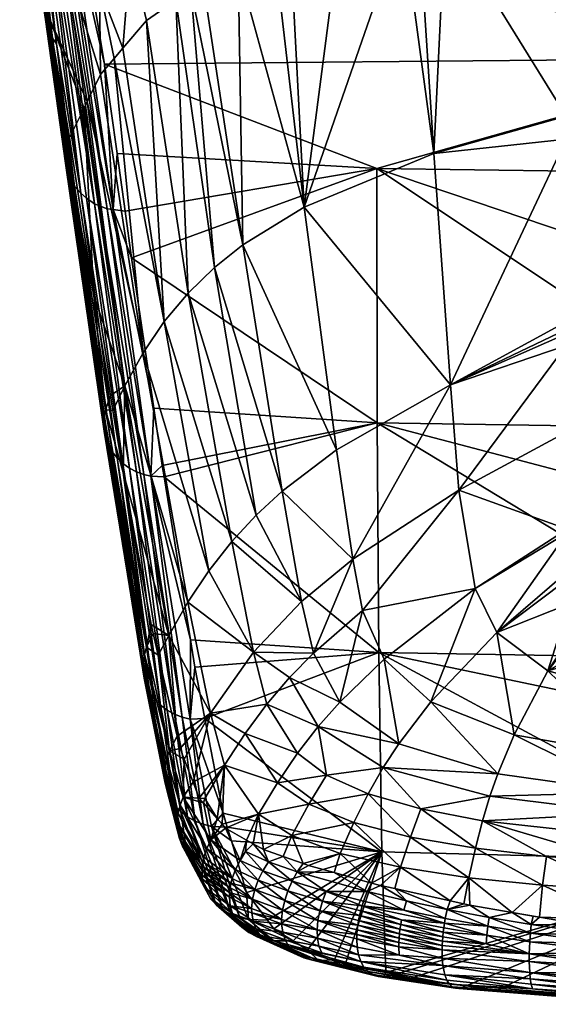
# Model space of a CAD drawing. Extents: x -0.096 to 0.095, y -0.173 to 0.
# Tile 1 of 202: x -0.018 to -0.005, y -0.173 to -0.15. Entities that reach past the tile are written whole.
import ezdxf

# ---------------------------------------------------------------- set-up
doc = ezdxf.new("R2010")
doc.units = 0
doc.layers.add('mesh', color=7, linetype='CONTINUOUS')

msp = doc.modelspace()

# ---------------------------------------------------------------- meshes
at = {"layer": 'mesh'}
mesh = msp.add_polyface(dxfattribs=at)
corners = [(-0.014632, -0.160514, -0.011901), (-0.014367, -0.160265, -0.011239), (-0.014324, -0.16053, -0.011872), (-0.014566, -0.158911, -0.008348), (-0.014802, -0.160473, -0.01193), (-0.015662, -0.15423, 0.001334), (-0.009312, -0.159258, -0.008226), (-0.015085, -0.155381, -0.000804), (-0.00932, -0.153284, 0.004144), (-0.015235, -0.154285, 0.001394), (-0.000143, -0.150686, 0.009489), (-0.015726, -0.150828, 0.008026), (-0.016343, -0.14712, 0.01455), (-0.015428, -0.152927, 0.003999), (-0.015243, -0.158386, -0.013689), (-0.015527, -0.158968, -0.013603), (-0.015284, -0.160427, -0.016961), (-0.011355, -0.148038, -0.001304), (-0.011032, -0.154189, -0.012948), (-0.010201, -0.147808, -0.001392), (-0.011731, -0.148191, -0.001245), (-0.012586, -0.148538, -0.001112), (-0.013411, -0.148873, -0.000984), (-0.012469, -0.155078, -0.013385), (-0.01376, -0.15621, -0.013681), (-0.014737, -0.149802, -0.000627), (-0.014321, -0.15688, -0.01375), (-0.014047, -0.149318, -0.000813), (-0.013139, -0.15561, -0.013556), (-0.013698, -0.149074, -0.000906), (-0.015497, -0.150696, -0.000284), (-0.014815, -0.157611, -0.013755), (-0.015291, -0.150453, -0.000377), (-0.012159, -0.161429, -0.027055), (-0.012734, -0.162049, -0.027436), (-0.01327, -0.162735, -0.027748), (-0.008713, -0.14751, -0.001506), (-0.013762, -0.163476, -0.027976), (-0.01155, -0.160869, -0.026621), (-0.010269, -0.159897, -0.025652), (-0.015115, -0.148212, 0.002604), (-0.014259, -0.147555, 0.002253), (-0.011031, -0.146353, 0.001366), (-0.012202, -0.14664, 0.001628), (-0.013282, -0.147037, 0.001926), (-0.014844, -0.145832, 0.005551), (-0.01552, -0.154248, 0.001354)]
mesh.append_faces([[corners[k] for k in face] for face in [(0, 1, 2, 2), (0, 3, 1, 1), (0, 4, 5, 5), (1, 3, 6, 6), (7, 6, 3, 3), (7, 8, 6, 6), (9, 8, 7, 7), (10, 11, 12, 12), (8, 13, 11, 11), (9, 13, 8, 8), (2, 1, 6, 6), (14, 15, 16, 16), (17, 18, 19, 19), (17, 20, 18, 18), (21, 22, 23, 23), (24, 25, 26, 26), (24, 27, 25, 25), (28, 27, 24, 24), (28, 29, 27, 27), (26, 30, 31, 31), (26, 32, 30, 30), (25, 32, 26, 26), (24, 33, 28, 28), (24, 34, 33, 33), (26, 34, 24, 24), (31, 35, 26, 26), (18, 36, 19, 19), (37, 31, 14, 14), (37, 35, 31, 31), (38, 28, 33, 33), (23, 28, 38, 38), (23, 29, 28, 28), (22, 29, 23, 23), (39, 23, 38, 38), (18, 23, 39, 39), (18, 21, 23, 23), (20, 21, 18, 18), (25, 40, 32, 32), (27, 40, 25, 25), (27, 41, 40, 40), (29, 41, 27, 27), (42, 17, 19, 19), (43, 20, 17, 17), (44, 21, 20, 20), (22, 21, 44, 44), (45, 40, 41, 41), (41, 22, 44, 44), (29, 22, 41, 41), (46, 3, 0, 0), (46, 7, 3, 3), (9, 7, 46, 46), (0, 5, 46, 46)]])
mesh = msp.add_polyface(dxfattribs=at)
corners = [(-0.017348, -0.146753, 0.014238), (-0.016849, -0.150353, 0.007594), (-0.016944, -0.15022, 0.007514), (-0.016557, -0.147154, 0.014548), (-0.016343, -0.14712, 0.01455), (-0.015726, -0.150828, 0.008026), (-0.016637, -0.152973, 0.000633), (-0.017122, -0.149635, 0.007184), (-0.01711, -0.149781, 0.007264), (-0.017087, -0.149358, 0.007038), (-0.017119, -0.149228, 0.006965), (-0.017135, -0.149132, 0.007154), (-0.017036, -0.149705, 0.006026), (-0.017114, -0.149494, 0.007109), (-0.016688, -0.147127, 0.01452), (-0.015662, -0.15423, 0.001334), (-0.016826, -0.147083, 0.014481), (-0.015956, -0.154112, 0.001254), (-0.016967, -0.147022, 0.014431), (-0.017104, -0.146945, 0.014373), (-0.01745, -0.146641, 0.014164), (-0.01702, -0.150077, 0.007431), (-0.016487, -0.153592, 0.000955), (-0.017538, -0.146522, 0.014086), (-0.017337, -0.148172, 0.010677), (-0.017075, -0.14993, 0.007347), (-0.01738, -0.148033, 0.010595), (-0.017402, -0.147896, 0.010516), (-0.017404, -0.147764, 0.010443), (-0.017389, -0.147637, 0.010373), (-0.017232, -0.146854, 0.014308), (-0.017664, -0.146273, 0.01393), (-0.017699, -0.14615, 0.013856), (-0.017716, -0.146033, 0.013787), (-0.016127, -0.151704, 0.000103), (-0.01672, -0.148142, 0.006814), (-0.015818, -0.151074, -0.000139), (-0.015838, -0.149026, 0.00298), (-0.015497, -0.150696, -0.000284), (-0.015291, -0.150453, -0.000377), (-0.015115, -0.148212, 0.002604), (-0.015575, -0.146439, 0.005979), (-0.016199, -0.147201, 0.006397), (-0.017074, -0.146127, 0.010215), (-0.016621, -0.152824, 0.000559), (-0.016542, -0.152552, 0.000428), (-0.01552, -0.154248, 0.001354), (-0.016282, -0.153863, 0.001106), (-0.016431, -0.153698, 0.001012), (-0.016571, -0.153429, 0.000867), (-0.016638, -0.153158, 0.000726), (-0.017441, -0.14737, 0.010617)]
mesh.append_faces([[corners[k] for k in face] for face in [(0, 1, 2, 2), (3, 4, 5, 5), (6, 7, 8, 8), (9, 10, 11, 11), (9, 12, 10, 10), (13, 12, 9, 9), (14, 15, 16, 16), (17, 18, 16, 16), (19, 18, 17, 17), (2, 20, 0, 0), (2, 21, 20, 20), (22, 21, 2, 2), (21, 23, 20, 20), (21, 24, 23, 23), (25, 24, 21, 21), (25, 26, 24, 24), (8, 26, 25, 25), (8, 27, 26, 26), (7, 27, 8, 8), (7, 28, 27, 27), (13, 28, 7, 7), (13, 29, 28, 28), (9, 29, 13, 13), (0, 30, 1, 1), (26, 31, 24, 24), (27, 32, 26, 26), (28, 33, 27, 27), (10, 12, 11, 11), (34, 35, 12, 12), (36, 35, 34, 34), (36, 37, 35, 35), (38, 37, 36, 36), (39, 37, 38, 38), (39, 40, 37, 37), (41, 37, 40, 40), (42, 37, 41, 41), (42, 35, 37, 37), (35, 11, 12, 12), (35, 43, 11, 11), (42, 43, 35, 35), (44, 45, 12, 12), (46, 14, 3, 3), (47, 30, 19, 19), (1, 48, 2, 2), (49, 25, 21, 21), (50, 8, 25, 25), (13, 44, 12, 12), (7, 44, 13, 13), (46, 15, 14, 14), (9, 51, 29, 29), (11, 51, 9, 9), (1, 30, 47, 47)]])
mesh = msp.add_polyface(dxfattribs=at)
corners = [(-0.000143, -0.150686, 0.009489), (-0.000143, -0.15341, 0.004187), (-0.00932, -0.153284, 0.004144), (-0.016343, -0.14712, 0.01455), (-0.000143, -0.146815, 0.016248), (-0.015726, -0.150828, 0.008026), (-0.009312, -0.159258, -0.008226), (-0.000143, -0.159403, -0.008185), (-0.000143, -0.161676, -0.013142), (-0.000143, -0.156382, -0.001596), (-0.004872, -0.152049, -0.010567), (-0.004871, -0.147283, -0.001593), (-0.005194, -0.147302, -0.001586), (-0.007982, -0.152926, -0.011836), (-0.008333, -0.147488, -0.001515), (-0.008713, -0.14751, -0.001506), (-0.007714, -0.147451, -0.001529), (-0.004872, -0.15259, -0.011587), (-0.00759, -0.158369, -0.023495), (-0.004872, -0.157063, -0.020959), (-0.004872, -0.156884, -0.020585), (-0.004872, -0.157168, -0.021194), (-0.011032, -0.154189, -0.012948), (-0.010269, -0.159897, -0.025652), (0.004584, -0.147356, -0.001724), (-0.000143, -0.147283, -0.001593), (0.004584, -0.152014, -0.010583), (0.004584, -0.155228, -0.016992), (0.004584, -0.156843, -0.020603), (0.004584, -0.157116, -0.021215), (-0.011031, -0.146353, 0.001366), (-0.010201, -0.147808, -0.001392), (-0.004018, -0.148598, -0.081368), (-0.004019, -0.148613, -0.080896), (-0.001003, -0.148641, -0.080896), (-0.009812, -0.146976, -0.082586), (-0.003961, -0.147927, -0.082586), (-0.003927, -0.147537, -0.08285), (-0.009887, -0.147286, -0.082237), (-0.003988, -0.148245, -0.082237), (-0.009941, -0.147509, -0.081824), (-0.004007, -0.148473, -0.081824), (-0.00997, -0.14763, -0.081368), (-0.008881, -0.147822, -0.080896), (-0.009974, -0.147645, -0.080896), (0.002013, -0.148655, -0.081368), (0.002004, -0.14853, -0.081824), (0.001989, -0.148302, -0.082237), (0.001968, -0.147984, -0.082586), (0.001942, -0.147592, -0.08285), (0.001913, -0.14715, -0.083014), (-0.003889, -0.147095, -0.083014), (-0.008587, -0.146436, -0.064896), (-0.004017, -0.147208, -0.064896), (-0.000989, -0.147236, -0.064896), (0.002038, -0.147265, -0.064896), (-0.004872, -0.157444, -0.021808), (-0.007393, -0.160845, -0.029406), (-0.004862, -0.159471, -0.026623), (0.004583, -0.159524, -0.026598)]
mesh.append_faces([[corners[k] for k in face] for face in [(0, 1, 2, 2), (0, 3, 4, 4), (2, 5, 0, 0), (6, 7, 8, 8), (2, 7, 6, 6), (2, 9, 7, 7), (1, 9, 2, 2), (10, 11, 12, 12), (13, 14, 15, 15), (13, 16, 14, 14), (10, 13, 17, 17), (10, 16, 13, 13), (12, 16, 10, 10), (18, 19, 20, 20), (18, 21, 19, 19), (22, 13, 15, 15), (18, 13, 22, 22), (18, 17, 13, 13), (20, 17, 18, 18), (22, 23, 18, 18), (24, 11, 10, 10), (24, 25, 11, 11), (17, 26, 10, 10), (20, 27, 17, 17), (19, 28, 20, 20), (21, 29, 19, 19), (30, 31, 15, 15), (32, 33, 34, 34), (35, 36, 37, 37), (38, 36, 35, 35), (38, 39, 36, 36), (40, 39, 38, 38), (40, 41, 39, 39), (42, 41, 40, 40), (42, 32, 41, 41), (42, 33, 32, 32), (42, 43, 33, 33), (44, 43, 42, 42), (45, 32, 34, 34), (46, 41, 32, 32), (47, 39, 41, 41), (48, 36, 39, 39), (49, 37, 36, 36), (50, 51, 37, 37), (52, 43, 44, 44), (53, 33, 43, 43), (54, 33, 53, 53), (54, 34, 33, 33), (55, 34, 54, 54), (56, 57, 58, 58), (56, 18, 57, 57), (56, 21, 18, 18), (59, 56, 58, 58)]])
mesh = msp.add_polyface(dxfattribs=at)
corners = [(-0.0157, -0.158952, -0.012663), (-0.015586, -0.15862, -0.012802), (-0.015977, -0.156273, -0.007401), (-0.015527, -0.158968, -0.013603), (-0.015284, -0.160427, -0.016961), (-0.015734, -0.159113, -0.012594), (-0.014734, -0.164532, -0.026533), (-0.015628, -0.159788, -0.012289), (-0.016487, -0.153592, 0.000955), (-0.015541, -0.159943, -0.012215), (-0.01573, -0.159453, -0.012444), (-0.016607, -0.153285, 0.000792), (-0.015692, -0.159624, -0.012366), (-0.014973, -0.160409, -0.01197), (-0.015139, -0.160321, -0.012021), (-0.015956, -0.154112, 0.001254), (-0.014815, -0.157611, -0.013755), (-0.015818, -0.151074, -0.000139), (-0.016127, -0.151704, 0.000103), (-0.015497, -0.150696, -0.000284), (-0.016205, -0.151864, 0.000164), (-0.016542, -0.152552, 0.000428), (-0.015243, -0.158386, -0.013689), (-0.017036, -0.149705, 0.006026), (-0.016621, -0.152824, 0.000559), (-0.016637, -0.152973, 0.000633), (-0.016571, -0.153429, 0.000867), (-0.016431, -0.153698, 0.001012), (-0.016282, -0.153863, 0.001106), (-0.015429, -0.160084, -0.012145), (-0.015293, -0.160211, -0.01208), (-0.016149, -0.153979, 0.001174), (-0.016638, -0.153158, 0.000726), (-0.015745, -0.159281, -0.012521), (-0.015841, -0.154158, 0.001286), (-0.014802, -0.160473, -0.01193), (-0.015662, -0.15423, 0.001334), (-0.01552, -0.154248, 0.001354), (-0.015428, -0.152927, 0.003999), (-0.015235, -0.154285, 0.001394), (-0.015726, -0.150828, 0.008026), (-0.016557, -0.147154, 0.014548), (-0.016826, -0.147083, 0.014481), (-0.017104, -0.146945, 0.014373), (-0.016944, -0.15022, 0.007514), (-0.016849, -0.150353, 0.007594), (-0.017075, -0.14993, 0.007347), (-0.01711, -0.149781, 0.007264), (-0.017122, -0.149635, 0.007184), (-0.01702, -0.150077, 0.007431)]
mesh.append_faces([[corners[k] for k in face] for face in [(0, 1, 2, 2), (3, 1, 0, 0), (0, 4, 3, 3), (5, 6, 0, 0), (7, 8, 9, 9), (10, 11, 12, 12), (13, 14, 15, 15), (16, 17, 18, 18), (16, 19, 17, 17), (2, 20, 21, 21), (2, 22, 20, 20), (1, 22, 2, 2), (1, 3, 22, 22), (22, 18, 20, 20), (22, 16, 18, 18), (23, 21, 20, 20), (18, 23, 20, 20), (2, 21, 24, 24), (24, 5, 0, 0), (25, 5, 24, 24), (11, 26, 12, 12), (8, 27, 9, 9), (27, 28, 29, 29), (30, 28, 31, 31), (0, 2, 24, 24), (29, 28, 30, 30), (9, 27, 29, 29), (26, 8, 7, 7), (32, 11, 10, 10), (12, 26, 7, 7), (33, 32, 10, 10), (5, 32, 33, 33), (25, 32, 5, 5), (13, 15, 34, 34), (35, 34, 36, 36), (35, 13, 34, 34), (14, 31, 15, 15), (14, 30, 31, 31), (37, 38, 39, 39), (37, 40, 38, 38), (41, 40, 37, 37), (42, 36, 34, 34), (43, 15, 31, 31), (28, 43, 31, 31), (44, 27, 8, 8), (45, 28, 27, 27), (11, 46, 26, 26), (32, 46, 11, 11), (25, 47, 32, 32), (24, 48, 25, 25), (15, 42, 34, 34), (8, 26, 49, 49)]])
mesh = msp.add_polyface(dxfattribs=at)
corners = [(-0.014199, -0.16697, -0.033619), (-0.014734, -0.164532, -0.026533), (-0.014787, -0.164706, -0.026471), (-0.013713, -0.166226, -0.025823), (-0.013599, -0.165004, -0.022534), (-0.013367, -0.166205, -0.025807), (-0.013704, -0.164358, -0.020994), (-0.014459, -0.164718, -0.028142), (-0.014013, -0.166623, -0.033718), (-0.014626, -0.164002, -0.026045), (-0.015284, -0.160427, -0.016961), (-0.014578, -0.164207, -0.026644), (-0.015429, -0.160084, -0.012145), (-0.015293, -0.160211, -0.01208), (-0.014547, -0.165758, -0.026058), (-0.014656, -0.165604, -0.026124), (-0.015541, -0.159943, -0.012215), (-0.0157, -0.158952, -0.012663), (-0.015734, -0.159113, -0.012594), (-0.015745, -0.159281, -0.012521), (-0.014815, -0.164887, -0.026405), (-0.014738, -0.165437, -0.026192), (-0.015628, -0.159788, -0.012289), (-0.014817, -0.165073, -0.026335), (-0.014791, -0.165258, -0.026263), (-0.014317, -0.167536, -0.033442), (-0.015692, -0.159624, -0.012366), (-0.01573, -0.159453, -0.012444), (-0.014264, -0.167151, -0.033564), (-0.014304, -0.167342, -0.033505), (-0.014251, -0.166014, -0.025941), (-0.015139, -0.160321, -0.012021), (-0.014973, -0.160409, -0.01197), (-0.01441, -0.165896, -0.025997), (-0.013895, -0.166181, -0.025853), (-0.014802, -0.160473, -0.01193), (-0.014632, -0.160514, -0.011901), (-0.014077, -0.16611, -0.025892), (-0.014324, -0.16053, -0.011872), (-0.014068, -0.168253, -0.033187), (-0.009276, -0.164656, -0.020906), (-0.014209, -0.164256, -0.028107), (-0.013234, -0.166086, -0.035154), (-0.014321, -0.15688, -0.01375), (-0.01327, -0.162735, -0.027748), (-0.012734, -0.162049, -0.027436), (-0.015243, -0.158386, -0.013689), (-0.013762, -0.163476, -0.027976), (-0.012221, -0.164653, -0.034376)]
mesh.append_faces([[corners[k] for k in face] for face in [(0, 1, 2, 2), (3, 4, 5, 5), (6, 4, 3, 3), (0, 7, 1, 1), (0, 8, 7, 7), (1, 9, 10, 10), (1, 11, 9, 9), (7, 11, 1, 1), (12, 13, 14, 14), (15, 12, 14, 14), (16, 12, 15, 15), (17, 1, 10, 10), (18, 2, 1, 1), (19, 2, 18, 18), (19, 20, 2, 2), (21, 16, 15, 15), (22, 16, 21, 21), (23, 24, 25, 25), (23, 26, 24, 24), (27, 26, 23, 23), (24, 22, 21, 21), (26, 22, 24, 24), (28, 2, 20, 20), (28, 0, 2, 2), (20, 23, 29, 29), (20, 27, 23, 23), (19, 27, 20, 20), (30, 31, 32, 32), (30, 33, 31, 31), (34, 35, 36, 36), (34, 37, 35, 35), (37, 32, 35, 35), (37, 30, 32, 32), (36, 3, 34, 34), (36, 6, 3, 3), (38, 6, 36, 36), (33, 13, 31, 31), (33, 14, 13, 13), (39, 14, 33, 33), (40, 6, 38, 38), (41, 9, 11, 11), (41, 10, 9, 9), (41, 8, 42, 42), (41, 7, 8, 8), (11, 7, 41, 41), (43, 44, 45, 45), (41, 46, 10, 10), (41, 47, 46, 46), (42, 47, 41, 41), (42, 48, 47, 47), (48, 44, 47, 47), (48, 45, 44, 44)]])
mesh = msp.add_polyface(dxfattribs=at)
corners = [(-0.009276, -0.164656, -0.020906), (-0.013599, -0.165004, -0.022534), (-0.013704, -0.164358, -0.020994), (-0.013367, -0.166205, -0.025807), (-0.009207, -0.169341, -0.033905), (-0.012934, -0.168437, -0.031891), (-0.014324, -0.16053, -0.011872), (-0.009312, -0.159258, -0.008226), (-0.009153, -0.164816, -0.038501), (-0.010196, -0.165828, -0.039977), (-0.008807, -0.166803, -0.042852), (-0.006483, -0.167511, -0.044916), (-0.0061, -0.166589, -0.043544), (-0.008053, -0.165816, -0.041353), (-0.009864, -0.168651, -0.044749), (-0.008533, -0.168994, -0.045813), (-0.009525, -0.167976, -0.044188), (-0.009172, -0.167362, -0.043549), (-0.008286, -0.168334, -0.045277), (-0.010923, -0.168225, -0.04342), (-0.010506, -0.16754, -0.042854), (-0.010701, -0.1664, -0.040662), (-0.011659, -0.167717, -0.041841), (-0.012905, -0.167306, -0.038742), (-0.012107, -0.168459, -0.042297), (-0.01242, -0.166563, -0.038341), (-0.01119, -0.167027, -0.04129), (-0.011908, -0.165873, -0.037848), (-0.013234, -0.166086, -0.035154), (-0.011372, -0.165245, -0.037279), (-0.010815, -0.164674, -0.036653), (-0.009661, -0.163667, -0.035298), (-0.009887, -0.16246, -0.032076), (-0.012221, -0.164653, -0.034376), (-0.01109, -0.163458, -0.033306), (-0.012734, -0.162049, -0.027436), (-0.012159, -0.161429, -0.027055), (-0.01155, -0.160869, -0.026621), (-0.006666, -0.168037, -0.045549), (-0.007011, -0.163149, -0.035343), (-0.007393, -0.160845, -0.029406), (-0.00759, -0.158369, -0.023495), (-0.010269, -0.159897, -0.025652)]
mesh.append_faces([[corners[k] for k in face] for face in [(0, 1, 2, 2), (0, 3, 1, 1), (4, 3, 0, 0), (4, 5, 3, 3), (6, 7, 0, 0), (8, 9, 10, 10), (11, 12, 13, 13), (14, 15, 16, 16), (17, 16, 18, 18), (16, 19, 14, 14), (16, 20, 19, 19), (17, 20, 16, 16), (17, 21, 20, 20), (10, 21, 17, 17), (22, 23, 24, 24), (22, 25, 23, 23), (26, 25, 22, 22), (25, 27, 28, 28), (26, 27, 25, 25), (9, 21, 10, 10), (9, 29, 21, 21), (30, 29, 9, 9), (31, 9, 8, 8), (31, 30, 9, 9), (32, 30, 31, 31), (27, 33, 28, 28), (34, 35, 33, 33), (34, 36, 35, 35), (37, 36, 34, 34), (38, 17, 18, 18), (11, 17, 38, 38), (11, 10, 17, 17), (13, 10, 11, 11), (13, 8, 10, 10), (39, 8, 13, 13), (39, 31, 8, 8), (40, 31, 39, 39), (40, 32, 31, 31), (41, 32, 40, 40), (41, 42, 32, 32), (19, 22, 24, 24), (20, 22, 19, 19), (20, 26, 22, 22), (21, 26, 20, 20), (21, 27, 26, 26), (29, 27, 21, 21), (29, 33, 27, 27), (30, 33, 29, 29), (30, 34, 33, 33), (32, 34, 30, 30), (32, 37, 34, 34), (42, 37, 32, 32)]])
mesh = msp.add_polyface(dxfattribs=at)
corners = [(-0.009276, -0.164656, -0.020906), (-0.000143, -0.164813, -0.02087), (-0.000143, -0.166569, -0.025196), (-0.009312, -0.159258, -0.008226), (-0.000143, -0.161676, -0.013142), (-0.0061, -0.166589, -0.043544), (-0.005307, -0.165086, -0.040597), (-0.006503, -0.16419, -0.038149), (-0.004929, -0.162835, -0.034818), (-0.00485, -0.161846, -0.032264), (-0.000143, -0.16788, -0.046296), (-0.00324, -0.16709, -0.044953), (-0.003372, -0.167944, -0.046153), (-0.00226, -0.164698, -0.039841), (-0.00266, -0.164608, -0.039591), (-0.002962, -0.16572, -0.042349), (-0.000143, -0.166444, -0.043999), (-0.000143, -0.165973, -0.042898), (-0.001184, -0.164826, -0.040201), (-0.003828, -0.16426, -0.038629), (-0.003213, -0.164483, -0.039245), (-0.004405, -0.163931, -0.037733), (-0.004943, -0.16301, -0.035269), (-0.004805, -0.163511, -0.036599), (-0.004482, -0.16385, -0.037514), (-0.004851, -0.161759, -0.032056), (-0.007393, -0.160845, -0.029406), (-0.007011, -0.163149, -0.035343), (-0.004862, -0.159471, -0.026623), (-0.008053, -0.165816, -0.041353), (-0.003435, -0.168435, -0.046701), (-0.006666, -0.168037, -0.045549), (-0.006842, -0.168617, -0.046124), (-0.006483, -0.167511, -0.044916), (-0.008286, -0.168334, -0.045277), (0.003493, -0.163214, -0.035808), (0.004613, -0.161739, -0.032061), (0.004583, -0.159632, -0.02684), (-0.000143, -0.16958, -0.03385), (-0.009207, -0.169341, -0.033905), (-0.000143, -0.168098, -0.046521), (-0.000143, -0.168587, -0.047028), (-0.000143, -0.1673, -0.045368), (-0.000143, -0.164865, -0.04031)]
mesh.append_faces([[corners[k] for k in face] for face in [(0, 1, 2, 2), (0, 3, 1, 1), (3, 4, 1, 1), (5, 6, 7, 7), (7, 8, 9, 9), (10, 11, 12, 12), (13, 14, 15, 15), (15, 16, 17, 17), (11, 16, 15, 15), (18, 13, 15, 15), (19, 6, 20, 20), (19, 21, 6, 6), (7, 22, 8, 8), (7, 23, 22, 22), (6, 23, 7, 7), (6, 24, 23, 23), (21, 24, 6, 6), (25, 26, 27, 27), (25, 28, 26, 26), (27, 9, 25, 25), (27, 7, 9, 9), (29, 7, 27, 27), (29, 5, 7, 7), (30, 31, 32, 32), (12, 31, 30, 30), (12, 33, 31, 31), (12, 5, 33, 33), (11, 5, 12, 12), (11, 6, 5, 5), (15, 6, 11, 11), (15, 20, 6, 6), (14, 20, 15, 15), (31, 34, 32, 32), (35, 13, 18, 18), (35, 14, 13, 13), (36, 20, 14, 14), (36, 19, 20, 20), (36, 21, 19, 19), (36, 23, 24, 24), (36, 22, 23, 23), (36, 9, 8, 8), (36, 25, 9, 9), (37, 28, 25, 25), (38, 0, 2, 2), (38, 39, 0, 0), (30, 40, 12, 12), (30, 41, 40, 40), (10, 12, 40, 40), (42, 11, 10, 10), (11, 42, 16, 16), (43, 15, 17, 17), (18, 15, 43, 43)]])
mesh = msp.add_polyface(dxfattribs=at)
corners = [(-0.014815, -0.164887, -0.026405), (-0.014304, -0.167342, -0.033505), (-0.014264, -0.167151, -0.033564), (-0.013713, -0.166226, -0.025823), (-0.013367, -0.166205, -0.025807), (-0.012934, -0.168437, -0.031891), (-0.013872, -0.168058, -0.037224), (-0.013498, -0.168079, -0.038611), (-0.013642, -0.167703, -0.037306), (-0.013398, -0.168193, -0.039058), (-0.013225, -0.169062, -0.041), (-0.013078, -0.168559, -0.0405), (-0.013848, -0.167168, -0.03545), (-0.014199, -0.16697, -0.033619), (-0.013945, -0.166913, -0.034567), (-0.014013, -0.166623, -0.033718), (-0.014656, -0.165604, -0.026124), (-0.014547, -0.165758, -0.026058), (-0.014176, -0.168092, -0.033248), (-0.014253, -0.167917, -0.033312), (-0.014738, -0.165437, -0.026192), (-0.014317, -0.167536, -0.033442), (-0.014791, -0.165258, -0.026263), (-0.0143, -0.16773, -0.033377), (-0.013996, -0.168441, -0.037122), (-0.014016, -0.168641, -0.037064), (-0.013947, -0.168245, -0.037176), (-0.01332, -0.169262, -0.040969), (-0.014817, -0.165073, -0.026335), (-0.013209, -0.168744, -0.032957), (-0.013401, -0.168696, -0.032988), (-0.013931, -0.168397, -0.033129), (-0.01441, -0.165896, -0.025997), (-0.014251, -0.166014, -0.025941), (-0.014068, -0.168253, -0.033187), (-0.01359, -0.168622, -0.033028), (-0.014077, -0.16611, -0.025892), (-0.013895, -0.166181, -0.025853), (-0.013769, -0.168522, -0.033075), (-0.013785, -0.169377, -0.036819), (-0.013234, -0.166086, -0.035154), (-0.013362, -0.168086, -0.039033), (-0.012905, -0.167306, -0.038742), (-0.01296, -0.168695, -0.041035), (-0.012107, -0.168459, -0.042297), (-0.01242, -0.166563, -0.038341), (-0.013964, -0.169032, -0.036941), (-0.014006, -0.16884, -0.037003)]
mesh.append_faces([[corners[k] for k in face] for face in [(0, 1, 2, 2), (3, 4, 5, 5), (6, 7, 8, 8), (6, 9, 7, 7), (10, 9, 6, 6), (10, 11, 9, 9), (12, 6, 8, 8), (12, 13, 6, 6), (14, 13, 12, 12), (14, 15, 13, 13), (16, 17, 18, 18), (19, 16, 18, 18), (20, 16, 19, 19), (21, 22, 23, 23), (24, 1, 25, 25), (23, 20, 19, 19), (22, 20, 23, 23), (24, 2, 1, 1), (24, 26, 2, 2), (26, 13, 2, 2), (26, 6, 13, 13), (27, 6, 26, 26), (1, 21, 25, 25), (1, 28, 21, 21), (29, 3, 5, 5), (29, 30, 3, 3), (31, 32, 33, 33), (31, 34, 32, 32), (35, 36, 37, 37), (35, 38, 36, 36), (38, 33, 36, 36), (38, 31, 33, 33), (37, 30, 35, 35), (37, 3, 30, 30), (34, 18, 17, 17), (39, 18, 34, 34), (40, 12, 8, 8), (40, 14, 12, 12), (40, 15, 14, 14), (7, 9, 41, 41), (42, 7, 41, 41), (11, 41, 9, 9), (11, 42, 41, 41), (43, 42, 11, 11), (44, 42, 43, 43), (42, 8, 7, 7), (42, 40, 8, 8), (45, 40, 42, 42), (46, 47, 23, 23), (21, 23, 47, 47), (23, 19, 46, 46), (25, 21, 47, 47)]])
mesh = msp.add_polyface(dxfattribs=at)
corners = [(-0.013209, -0.168744, -0.032957), (-0.012839, -0.16876, -0.032922), (-0.012742, -0.169087, -0.033965), (-0.012934, -0.168437, -0.031891), (-0.012877, -0.168789, -0.041407), (-0.01296, -0.168695, -0.041035), (-0.013225, -0.169062, -0.041), (-0.012538, -0.169543, -0.042954), (-0.012228, -0.169153, -0.042922), (-0.011873, -0.169575, -0.043908), (-0.01199, -0.169287, -0.043478), (-0.012408, -0.169338, -0.042951), (-0.012385, -0.169065, -0.042555), (-0.013078, -0.168559, -0.0405), (-0.014253, -0.167917, -0.033312), (-0.014176, -0.168092, -0.033248), (-0.013891, -0.169212, -0.03688), (-0.01341, -0.169575, -0.040905), (-0.014016, -0.168641, -0.037064), (-0.013425, -0.16968, -0.040879), (-0.013996, -0.168441, -0.037122), (-0.013388, -0.16947, -0.040928), (-0.012724, -0.169973, -0.04292), (-0.012752, -0.170082, -0.042903), (-0.012002, -0.169788, -0.043932), (-0.013947, -0.168245, -0.037176), (-0.01332, -0.169262, -0.040969), (-0.012644, -0.169755, -0.042944), (-0.013872, -0.168058, -0.037224), (-0.01211, -0.170008, -0.043939), (-0.012383, -0.1703, -0.037839), (-0.012545, -0.170891, -0.040314), (-0.013401, -0.168696, -0.032988), (-0.012747, -0.170819, -0.040387), (-0.013785, -0.169377, -0.036819), (-0.014068, -0.168253, -0.033187), (-0.013931, -0.168397, -0.033129), (-0.012935, -0.170717, -0.040463), (-0.013769, -0.168522, -0.033075), (-0.01359, -0.168622, -0.033028), (-0.013101, -0.17059, -0.040542), (-0.009207, -0.169341, -0.033905), (-0.012107, -0.168459, -0.042297), (-0.013964, -0.169032, -0.036941), (-0.013373, -0.17018, -0.040726), (-0.01343, -0.169887, -0.040823), (-0.014006, -0.16884, -0.037003), (-0.013419, -0.169988, -0.040792), (-0.013432, -0.169784, -0.040852), (-0.013236, -0.17044, -0.040618)]
mesh.append_faces([[corners[k] for k in face] for face in [(0, 1, 2, 2), (0, 3, 1, 1), (4, 5, 6, 6), (7, 4, 6, 6), (8, 9, 10, 10), (8, 11, 9, 9), (12, 11, 8, 8), (5, 13, 6, 6), (14, 15, 16, 16), (17, 18, 19, 19), (20, 18, 17, 17), (17, 21, 20, 20), (17, 22, 21, 21), (23, 22, 17, 17), (7, 12, 4, 4), (7, 11, 12, 12), (24, 11, 7, 7), (24, 9, 11, 11), (21, 25, 20, 20), (21, 26, 25, 25), (22, 26, 21, 21), (22, 27, 26, 26), (26, 6, 28, 28), (27, 6, 26, 26), (27, 7, 6, 6), (29, 7, 27, 27), (29, 24, 7, 7), (2, 30, 0, 0), (31, 32, 0, 0), (31, 33, 32, 32), (34, 35, 36, 36), (37, 38, 39, 39), (37, 40, 38, 38), (40, 36, 38, 38), (40, 34, 36, 36), (39, 32, 33, 33), (34, 16, 15, 15), (41, 2, 1, 1), (42, 8, 10, 10), (42, 12, 8, 8), (4, 12, 42, 42), (42, 5, 4, 4), (43, 16, 44, 44), (14, 16, 43, 43), (43, 45, 46, 46), (47, 45, 43, 43), (48, 46, 45, 45), (47, 43, 44, 44), (19, 46, 48, 48), (18, 46, 19, 19), (49, 16, 34, 34), (49, 44, 16, 16)]])
mesh = msp.add_polyface(dxfattribs=at)
corners = [(-0.007669, -0.170694, -0.047188), (-0.007601, -0.170493, -0.047091), (-0.008902, -0.170207, -0.046454), (-0.007279, -0.170564, -0.047249), (-0.00977, -0.171065, -0.046302), (-0.009783, -0.171175, -0.046289), (-0.008802, -0.171373, -0.046814), (-0.008793, -0.171266, -0.046829), (-0.009751, -0.170954, -0.046308), (-0.00878, -0.171157, -0.046838), (-0.007784, -0.171444, -0.047238), (-0.008763, -0.171047, -0.04684), (-0.009728, -0.170841, -0.046307), (-0.007775, -0.17134, -0.047251), (-0.007764, -0.171234, -0.047257), (-0.008743, -0.170937, -0.046834), (-0.00775, -0.171127, -0.047256), (-0.007733, -0.17102, -0.047248), (-0.006682, -0.170883, -0.047533), (-0.006146, -0.170767, -0.047575), (-0.007139, -0.170595, -0.047318), (-0.006713, -0.171093, -0.047567), (-0.005715, -0.171257, -0.047818), (-0.008692, -0.170715, -0.046804), (-0.007714, -0.170912, -0.047234), (-0.008629, -0.170492, -0.046749), (-0.009668, -0.170615, -0.046285), (-0.0097, -0.170728, -0.046299), (-0.006737, -0.171301, -0.047578), (-0.009633, -0.170502, -0.046265), (-0.00955, -0.170277, -0.046207), (-0.009235, -0.170133, -0.046291), (-0.009115, -0.172177, -0.044447), (-0.010058, -0.171964, -0.043741), (-0.009207, -0.169341, -0.033905), (-0.008767, -0.169706, -0.046252), (-0.009447, -0.170075, -0.046117), (-0.007164, -0.169951, -0.047017), (-0.008533, -0.168994, -0.045813), (-0.009864, -0.168651, -0.044749), (-0.010186, -0.169378, -0.045213), (-0.007008, -0.169258, -0.046619), (-0.005429, -0.170125, -0.04755), (-0.008286, -0.168334, -0.045277), (-0.009525, -0.167976, -0.044188), (-0.006842, -0.168617, -0.046124), (-0.000143, -0.16958, -0.03385)]
mesh.append_faces([[corners[k] for k in face] for face in [(0, 1, 2, 2), (0, 3, 1, 1), (4, 5, 6, 6), (7, 4, 6, 6), (8, 4, 7, 7), (7, 9, 8, 8), (7, 10, 9, 9), (9, 11, 12, 12), (13, 11, 9, 9), (13, 14, 11, 11), (15, 16, 17, 17), (18, 19, 20, 20), (0, 20, 3, 3), (0, 18, 20, 20), (21, 18, 0, 0), (21, 22, 18, 18), (23, 24, 25, 25), (23, 17, 24, 24), (26, 17, 23, 23), (26, 15, 17, 17), (11, 15, 27, 27), (14, 15, 11, 11), (14, 16, 15, 15), (28, 16, 14, 14), (28, 17, 16, 16), (21, 17, 28, 28), (21, 24, 17, 17), (0, 24, 21, 21), (0, 25, 24, 24), (2, 25, 0, 0), (23, 29, 26, 26), (23, 30, 29, 29), (25, 30, 23, 23), (25, 31, 30, 30), (2, 31, 25, 25), (32, 33, 34, 34), (31, 35, 36, 36), (31, 2, 35, 35), (37, 20, 19, 19), (37, 3, 20, 20), (1, 3, 37, 37), (35, 37, 38, 38), (35, 1, 37, 37), (2, 1, 35, 35), (39, 35, 38, 38), (40, 36, 35, 35), (41, 37, 42, 42), (41, 38, 37, 37), (43, 38, 41, 41), (43, 44, 38, 38), (45, 43, 41, 41), (46, 32, 34, 34)]])
mesh = msp.add_polyface(dxfattribs=at)
corners = [(-0.010601, -0.170501, -0.045642), (-0.0097, -0.170728, -0.046299), (-0.009668, -0.170615, -0.046285), (-0.011193, -0.169814, -0.044793), (-0.010928, -0.169664, -0.044899), (-0.011055, -0.169619, -0.044729), (-0.010329, -0.16983, -0.045391), (-0.00955, -0.170277, -0.046207), (-0.009447, -0.170075, -0.046117), (-0.009235, -0.170133, -0.046291), (-0.011523, -0.169453, -0.044102), (-0.011873, -0.169575, -0.043908), (-0.01199, -0.169287, -0.043478), (-0.011489, -0.170488, -0.044863), (-0.010708, -0.170955, -0.045634), (-0.010666, -0.170729, -0.045651), (-0.011539, -0.170714, -0.044842), (-0.012192, -0.170231, -0.043928), (-0.011561, -0.170932, -0.044798), (-0.012244, -0.170454, -0.043899), (-0.010726, -0.171172, -0.04559), (-0.00977, -0.171065, -0.046302), (-0.009751, -0.170954, -0.046308), (-0.009728, -0.170841, -0.046307), (-0.008743, -0.170937, -0.046834), (-0.011313, -0.170035, -0.044836), (-0.012002, -0.169788, -0.043932), (-0.010516, -0.170274, -0.045609), (-0.009633, -0.170502, -0.046265), (-0.011413, -0.17026, -0.04486), (-0.01211, -0.170008, -0.043939), (-0.008763, -0.171047, -0.04684), (-0.012263, -0.170775, -0.043821), (-0.01156, -0.171037, -0.044768), (-0.009207, -0.169341, -0.033905), (-0.012383, -0.1703, -0.037839), (-0.012742, -0.169087, -0.033965), (-0.011894, -0.17095, -0.040133), (-0.011742, -0.171153, -0.040851), (-0.011293, -0.171433, -0.04186), (-0.010955, -0.171644, -0.042622), (-0.012839, -0.16876, -0.032922), (-0.012934, -0.168437, -0.031891), (-0.011323, -0.168962, -0.04389), (-0.010186, -0.169378, -0.045213), (-0.008767, -0.169706, -0.046252), (-0.009864, -0.168651, -0.044749), (-0.010923, -0.168225, -0.04342), (-0.012107, -0.168459, -0.042297)]
mesh.append_faces([[corners[k] for k in face] for face in [(0, 1, 2, 2), (3, 4, 5, 5), (3, 6, 4, 4), (7, 6, 3, 3), (7, 8, 6, 6), (9, 8, 7, 7), (10, 3, 5, 5), (10, 11, 3, 3), (12, 11, 10, 10), (13, 14, 15, 15), (13, 16, 14, 14), (17, 16, 13, 13), (18, 16, 19, 19), (18, 20, 16, 16), (21, 15, 14, 14), (22, 15, 21, 21), (22, 23, 15, 15), (1, 24, 2, 2), (25, 11, 26, 26), (25, 3, 11, 11), (27, 3, 25, 25), (27, 7, 3, 3), (28, 7, 27, 27), (13, 29, 30, 30), (15, 29, 13, 13), (15, 0, 29, 29), (23, 0, 15, 15), (23, 1, 0, 0), (31, 1, 23, 23), (29, 25, 26, 26), (0, 25, 29, 29), (0, 27, 25, 25), (2, 27, 0, 0), (2, 28, 27, 27), (18, 32, 33, 33), (34, 35, 36, 36), (37, 35, 34, 34), (34, 38, 37, 37), (34, 39, 38, 38), (40, 39, 34, 34), (41, 42, 34, 34), (43, 10, 5, 5), (4, 6, 44, 44), (44, 45, 46, 46), (6, 8, 44, 44), (44, 5, 4, 4), (44, 43, 5, 5), (46, 43, 44, 44), (46, 47, 43, 43), (43, 12, 10, 10), (43, 48, 12, 12), (47, 48, 43, 43)]])
mesh = msp.add_polyface(dxfattribs=at)
corners = [(-0.007394, -0.172555, -0.045853), (-0.003616, -0.172854, -0.046649), (-0.003638, -0.172852, -0.046825), (-0.005694, -0.171054, -0.047797), (-0.005653, -0.170852, -0.047702), (-0.006146, -0.170767, -0.047575), (-0.003752, -0.172801, -0.046322), (-0.006492, -0.172593, -0.04575), (-0.003734, -0.17133, -0.04814), (-0.004463, -0.171058, -0.04801), (-0.003732, -0.172478, -0.047687), (-0.005717, -0.172324, -0.047443), (-0.003719, -0.172596, -0.047541), (-0.006713, -0.171093, -0.047567), (-0.006737, -0.171301, -0.047578), (-0.00573, -0.171454, -0.047816), (-0.006682, -0.170883, -0.047533), (-0.005715, -0.171257, -0.047818), (-0.003743, -0.171516, -0.048139), (-0.003749, -0.171696, -0.048118), (-0.007471, -0.17255, -0.046055), (-0.003661, -0.172825, -0.047009), (-0.005696, -0.172454, -0.047297), (-0.003702, -0.172695, -0.047375), (-0.003682, -0.172772, -0.047195), (-0.007546, -0.172517, -0.046261), (-0.007615, -0.172452, -0.046462), (-0.005667, -0.172564, -0.047129), (-0.005429, -0.170125, -0.04755), (-0.007164, -0.169951, -0.047017), (-0.003548, -0.169586, -0.047598), (-0.005335, -0.169452, -0.047199), (-0.003597, -0.170244, -0.047908), (-0.006842, -0.168617, -0.046124), (-0.003494, -0.16898, -0.047189), (-0.003435, -0.168435, -0.046701), (-0.003641, -0.170936, -0.048101), (-0.007008, -0.169258, -0.046619), (-0.005504, -0.170878, -0.047741), (-0.003648, -0.171135, -0.048097), (-0.003742, -0.172343, -0.047814), (-0.005732, -0.172175, -0.047564), (-0.003748, -0.172196, -0.047921), (-0.005742, -0.171741, -0.047767), (-0.003752, -0.172037, -0.048008), (-0.003752, -0.17187, -0.048074), (-0.005743, -0.171923, -0.047704), (-0.007724, -0.172237, -0.046819), (-0.000143, -0.16958, -0.03385), (-0.007226, -0.172491, -0.04544), (-0.008518, -0.172312, -0.044894), (-0.008899, -0.172226, -0.044609), (-0.009115, -0.172177, -0.044447)]
mesh.append_faces([[corners[k] for k in face] for face in [(0, 1, 2, 2), (3, 4, 5, 5), (0, 6, 1, 1), (0, 7, 6, 6), (8, 9, 3, 3), (10, 11, 12, 12), (13, 14, 15, 15), (16, 3, 5, 5), (17, 3, 16, 16), (17, 8, 3, 3), (18, 8, 17, 17), (15, 17, 13, 13), (15, 18, 17, 17), (19, 18, 15, 15), (20, 2, 21, 21), (20, 0, 2, 2), (12, 22, 23, 23), (11, 22, 12, 12), (21, 24, 25, 25), (26, 24, 27, 27), (26, 25, 24, 24), (27, 23, 22, 22), (24, 23, 27, 27), (28, 29, 5, 5), (30, 31, 32, 32), (33, 31, 30, 30), (34, 33, 30, 30), (35, 33, 34, 34), (32, 28, 36, 36), (31, 28, 32, 32), (31, 37, 28, 28), (33, 37, 31, 31), (3, 38, 4, 4), (3, 9, 38, 38), (8, 39, 9, 9), (10, 40, 41, 41), (41, 11, 10, 10), (41, 40, 42, 42), (43, 44, 45, 45), (46, 44, 43, 43), (45, 19, 43, 43), (19, 15, 43, 43), (11, 47, 22, 22), (42, 46, 41, 41), (42, 44, 46, 46), (48, 49, 50, 50), (48, 6, 7, 7), (51, 52, 48, 48), (38, 36, 28, 28), (38, 9, 36, 36), (38, 5, 4, 4), (28, 5, 38, 38)]])
mesh = msp.add_polyface(dxfattribs=at)
corners = [(-0.003616, -0.172854, -0.046649), (-0.003573, -0.172806, -0.046335), (-0.000338, -0.172893, -0.046566), (-0.003752, -0.172801, -0.046322), (-0.003734, -0.17133, -0.04814), (-0.001424, -0.171346, -0.048335), (-0.001723, -0.171318, -0.048303), (-0.000143, -0.171783, -0.041641), (-0.000143, -0.172894, -0.046566), (-0.001718, -0.170996, -0.048286), (-0.000143, -0.168955, -0.047409), (-0.003435, -0.168435, -0.046701), (-0.003494, -0.16898, -0.047189), (-0.001701, -0.170313, -0.048118), (-0.000143, -0.170637, -0.048262), (-0.003597, -0.170244, -0.047908), (-0.003548, -0.169586, -0.047598), (-0.003641, -0.170936, -0.048101), (-0.000143, -0.172926, -0.046848), (-0.003638, -0.172852, -0.046825), (-0.003702, -0.172695, -0.047375), (-0.000143, -0.172901, -0.047185), (-0.000143, -0.172781, -0.047536), (-0.000143, -0.172584, -0.047845), (-0.003732, -0.172478, -0.047687), (-0.003743, -0.171516, -0.048139), (-0.000143, -0.17203, -0.048252), (-0.000143, -0.171709, -0.048342), (-0.000143, -0.171538, -0.048362), (-0.003648, -0.171135, -0.048097), (-0.000168, -0.171375, -0.048365), (-0.003742, -0.172343, -0.047814), (-0.003719, -0.172596, -0.047541), (-0.003748, -0.172196, -0.047921), (-0.000143, -0.172326, -0.048084), (-0.003752, -0.17187, -0.048074), (-0.003752, -0.172037, -0.048008), (-0.003749, -0.171696, -0.048118), (-0.003661, -0.172825, -0.047009), (-0.003682, -0.172772, -0.047195), (-0.006492, -0.172593, -0.04575), (-0.007226, -0.172491, -0.04544), (-0.000143, -0.16958, -0.03385), (-0.004463, -0.171058, -0.04801), (-0.000143, -0.171014, -0.048314), (-0.000143, -0.170338, -0.048152), (-0.000143, -0.169806, -0.047955), (-0.000143, -0.169692, -0.047882), (-0.000143, -0.169099, -0.047502), (-0.000143, -0.168587, -0.047028)]
mesh.append_faces([[corners[k] for k in face] for face in [(0, 1, 2, 2), (0, 3, 1, 1), (4, 5, 6, 6), (7, 2, 1, 1), (8, 2, 7, 7), (9, 6, 5, 5), (10, 11, 12, 12), (13, 9, 14, 14), (13, 15, 9, 9), (16, 15, 13, 13), (15, 17, 9, 9), (18, 2, 8, 8), (18, 0, 2, 2), (18, 19, 0, 0), (20, 21, 22, 22), (22, 23, 24, 24), (25, 26, 27, 27), (27, 28, 4, 4), (4, 6, 29, 29), (28, 5, 4, 4), (28, 30, 5, 5), (24, 23, 31, 31), (24, 32, 22, 22), (33, 23, 34, 34), (33, 31, 23, 23), (35, 34, 26, 26), (35, 36, 34, 34), (26, 37, 35, 35), (25, 27, 4, 4), (37, 26, 25, 25), (38, 18, 21, 21), (38, 19, 18, 18), (32, 20, 22, 22), (21, 39, 38, 38), (39, 21, 20, 20), (34, 36, 33, 33), (40, 41, 42, 42), (42, 1, 3, 3), (7, 1, 42, 42), (17, 43, 29, 29), (30, 9, 5, 5), (44, 9, 30, 30), (44, 14, 9, 9), (14, 45, 13, 13), (45, 16, 13, 13), (46, 16, 45, 45), (16, 47, 48, 48), (46, 47, 16, 16), (10, 12, 48, 48), (49, 11, 10, 10), (12, 16, 48, 48), (9, 29, 6, 6), (9, 17, 29, 29)]])
mesh = msp.add_polyface(dxfattribs=at)
corners = [(-0.012383, -0.1703, -0.037839), (-0.011894, -0.17095, -0.040133), (-0.012337, -0.170934, -0.040249), (-0.011742, -0.171153, -0.040851), (-0.013419, -0.169988, -0.040792), (-0.012789, -0.170405, -0.042831), (-0.01343, -0.169887, -0.040823), (-0.012785, -0.170299, -0.042858), (-0.012265, -0.170671, -0.043852), (-0.013432, -0.169784, -0.040852), (-0.012752, -0.170082, -0.042903), (-0.012773, -0.170191, -0.042882), (-0.012244, -0.170454, -0.043899), (-0.013425, -0.16968, -0.040879), (-0.01341, -0.169575, -0.040905), (-0.012192, -0.170231, -0.043928), (-0.012724, -0.169973, -0.04292), (-0.011539, -0.170714, -0.044842), (-0.012644, -0.169755, -0.042944), (-0.01211, -0.170008, -0.043939), (-0.011489, -0.170488, -0.044863), (-0.011413, -0.17026, -0.04486), (-0.012002, -0.169788, -0.043932), (-0.011561, -0.170932, -0.044798), (-0.012263, -0.170775, -0.043821), (-0.012545, -0.170891, -0.040314), (-0.011742, -0.171433, -0.042065), (-0.01195, -0.171398, -0.04217), (-0.013209, -0.168744, -0.032957), (-0.012747, -0.170819, -0.040387), (-0.012151, -0.171333, -0.04228), (-0.012335, -0.171237, -0.042392), (-0.013101, -0.17059, -0.040542), (-0.012935, -0.170717, -0.040463), (-0.01359, -0.168622, -0.033028), (-0.01277, -0.170608, -0.042766), (-0.012233, -0.170972, -0.043747), (-0.013373, -0.17018, -0.040726), (-0.012624, -0.170965, -0.0426), (-0.012495, -0.171113, -0.0425), (-0.012065, -0.171308, -0.043545), (-0.013236, -0.17044, -0.040618), (-0.012716, -0.170795, -0.042689), (-0.012168, -0.17115, -0.043654), (-0.011479, -0.17141, -0.044587), (-0.011197, -0.171746, -0.044238), (-0.013785, -0.169377, -0.036819), (-0.011536, -0.171233, -0.044689)]
mesh.append_faces([[corners[k] for k in face] for face in [(0, 1, 2, 2), (1, 3, 2, 2), (4, 5, 6, 6), (7, 5, 8, 8), (7, 6, 5, 5), (9, 6, 7, 7), (10, 11, 12, 12), (10, 13, 11, 11), (14, 13, 10, 10), (10, 15, 16, 16), (12, 15, 10, 10), (12, 17, 15, 15), (15, 18, 16, 16), (15, 19, 18, 18), (20, 19, 15, 15), (21, 22, 19, 19), (23, 8, 24, 24), (12, 8, 23, 23), (12, 7, 8, 8), (11, 7, 12, 12), (11, 9, 7, 7), (13, 9, 11, 11), (25, 26, 27, 27), (25, 2, 26, 26), (28, 2, 25, 25), (28, 0, 2, 2), (27, 29, 25, 25), (27, 30, 29, 29), (31, 32, 33, 33), (33, 30, 31, 31), (33, 29, 30, 30), (34, 29, 33, 33), (35, 5, 4, 4), (8, 35, 24, 24), (8, 5, 35, 35), (24, 35, 36, 36), (4, 37, 35, 35), (38, 39, 40, 40), (41, 39, 38, 38), (41, 32, 39, 39), (38, 42, 41, 41), (38, 43, 42, 42), (40, 43, 38, 38), (40, 44, 43, 43), (31, 39, 32, 32), (45, 39, 31, 31), (41, 46, 32, 32), (43, 36, 42, 42), (43, 47, 36, 36), (42, 37, 41, 41), (42, 35, 37, 37), (36, 35, 42, 42)]])
mesh = msp.add_polyface(dxfattribs=at)
corners = [(-0.010689, -0.171901, -0.043738), (-0.010318, -0.171872, -0.043418), (-0.010058, -0.171964, -0.043741), (-0.010955, -0.171644, -0.042622), (-0.011742, -0.171433, -0.042065), (-0.011293, -0.171433, -0.04186), (-0.012337, -0.170934, -0.040249), (-0.011742, -0.171153, -0.040851), (-0.009115, -0.172177, -0.044447), (-0.009169, -0.172279, -0.045003), (-0.009792, -0.171283, -0.04627), (-0.010726, -0.171172, -0.04559), (-0.009795, -0.171388, -0.046243), (-0.010708, -0.170955, -0.045634), (-0.011539, -0.170714, -0.044842), (-0.01156, -0.171037, -0.044768), (-0.011561, -0.170932, -0.044798), (-0.009783, -0.171175, -0.046289), (-0.00977, -0.171065, -0.046302), (-0.00878, -0.171157, -0.046838), (-0.009728, -0.170841, -0.046307), (-0.009751, -0.170954, -0.046308), (-0.010868, -0.171881, -0.043905), (-0.009296, -0.17227, -0.045202), (-0.01195, -0.171398, -0.04217), (-0.012151, -0.171333, -0.04228), (-0.01104, -0.17183, -0.044073), (-0.009418, -0.172229, -0.045402), (-0.011197, -0.171746, -0.044238), (-0.00953, -0.172156, -0.045597), (-0.012335, -0.171237, -0.042392), (-0.010619, -0.171719, -0.045301), (-0.010683, -0.171558, -0.045424), (-0.011479, -0.17141, -0.044587), (-0.010718, -0.171374, -0.045521), (-0.009207, -0.169341, -0.033905), (-0.011536, -0.171233, -0.044689), (-0.012263, -0.170775, -0.043821), (-0.012233, -0.170972, -0.043747), (-0.012065, -0.171308, -0.043545), (-0.012495, -0.171113, -0.0425), (-0.011388, -0.171564, -0.044462), (-0.009702, -0.17192, -0.045936), (-0.009626, -0.172052, -0.045777), (-0.009756, -0.171764, -0.046067), (-0.009787, -0.171585, -0.046169), (-0.012168, -0.17115, -0.043654), (-0.0088, -0.171769, -0.046682)]
mesh.append_faces([[corners[k] for k in face] for face in [(0, 1, 2, 2), (0, 3, 1, 1), (4, 3, 0, 0), (4, 5, 3, 3), (6, 5, 4, 4), (6, 7, 5, 5), (8, 0, 2, 2), (8, 9, 0, 0), (10, 11, 12, 12), (13, 11, 10, 10), (13, 14, 11, 11), (15, 11, 16, 16), (17, 13, 10, 10), (18, 13, 17, 17), (19, 20, 21, 21), (22, 9, 23, 23), (22, 0, 9, 9), (24, 0, 22, 22), (24, 4, 0, 0), (22, 25, 24, 24), (22, 26, 25, 25), (23, 26, 22, 22), (23, 27, 26, 26), (28, 27, 29, 29), (28, 26, 27, 27), (30, 26, 28, 28), (30, 25, 26, 26), (31, 32, 33, 33), (34, 11, 15, 15), (35, 1, 3, 3), (35, 2, 1, 1), (36, 32, 34, 34), (37, 38, 15, 15), (39, 40, 41, 41), (41, 33, 39, 39), (41, 31, 33, 33), (41, 42, 31, 31), (41, 43, 42, 42), (44, 32, 42, 42), (44, 34, 32, 32), (45, 34, 44, 44), (28, 41, 40, 40), (29, 41, 28, 28), (29, 43, 41, 41), (33, 36, 46, 46), (33, 32, 36, 36), (31, 42, 32, 32), (36, 15, 38, 38), (34, 15, 36, 36), (45, 11, 34, 34), (45, 12, 11, 11), (47, 12, 45, 45)]])
mesh = msp.add_polyface(dxfattribs=at)
corners = [(-0.008899, -0.172226, -0.044609), (-0.009169, -0.172279, -0.045003), (-0.009115, -0.172177, -0.044447), (-0.007226, -0.172491, -0.04544), (-0.007394, -0.172555, -0.045853), (-0.008518, -0.172312, -0.044894), (-0.006492, -0.172593, -0.04575), (-0.008802, -0.171373, -0.046814), (-0.009783, -0.171175, -0.046289), (-0.008808, -0.171477, -0.046791), (-0.009792, -0.171283, -0.04627), (-0.009795, -0.171388, -0.046243), (-0.008809, -0.171578, -0.046762), (-0.008793, -0.171266, -0.046829), (-0.007789, -0.171547, -0.047218), (-0.007784, -0.171444, -0.047238), (-0.007775, -0.17134, -0.047251), (-0.00878, -0.171157, -0.046838), (-0.006753, -0.171504, -0.047562), (-0.007764, -0.171234, -0.047257), (-0.006737, -0.171301, -0.047578), (-0.009296, -0.17227, -0.045202), (-0.007471, -0.17255, -0.046055), (-0.009418, -0.172229, -0.045402), (-0.007546, -0.172517, -0.046261), (-0.003661, -0.172825, -0.047009), (-0.007615, -0.172452, -0.046462), (-0.009626, -0.172052, -0.045777), (-0.00953, -0.172156, -0.045597), (-0.007675, -0.172358, -0.046651), (-0.005667, -0.172564, -0.047129), (-0.005732, -0.172175, -0.047564), (-0.007773, -0.172012, -0.04702), (-0.005717, -0.172324, -0.047443), (-0.0088, -0.171769, -0.046682), (-0.009756, -0.171764, -0.046067), (-0.009787, -0.171585, -0.046169), (-0.007792, -0.171647, -0.047192), (-0.005743, -0.171923, -0.047704), (-0.005742, -0.171741, -0.047767), (-0.00573, -0.171454, -0.047816), (-0.009702, -0.17192, -0.045936), (-0.007724, -0.172237, -0.046819), (-0.007788, -0.171838, -0.047119), (-0.005696, -0.172454, -0.047297), (-0.000143, -0.16958, -0.03385)]
mesh.append_faces([[corners[k] for k in face] for face in [(0, 1, 2, 2), (1, 3, 4, 4), (1, 5, 3, 3), (0, 5, 1, 1), (3, 6, 4, 4), (7, 8, 9, 9), (10, 11, 12, 12), (13, 7, 14, 14), (14, 15, 13, 13), (15, 16, 17, 17), (15, 18, 16, 16), (9, 10, 12, 12), (8, 10, 9, 9), (18, 19, 16, 16), (18, 20, 19, 19), (21, 4, 22, 22), (21, 1, 4, 4), (22, 23, 21, 21), (22, 24, 23, 23), (25, 24, 22, 22), (26, 27, 28, 28), (26, 29, 27, 27), (30, 29, 26, 26), (28, 24, 26, 26), (28, 23, 24, 24), (31, 32, 33, 33), (34, 35, 32, 32), (36, 35, 34, 34), (37, 38, 39, 39), (7, 9, 37, 37), (14, 37, 39, 39), (14, 7, 37, 37), (14, 39, 15, 15), (39, 18, 15, 15), (9, 12, 37, 37), (39, 20, 18, 18), (39, 40, 20, 20), (41, 29, 42, 42), (27, 29, 41, 41), (32, 42, 33, 33), (32, 41, 42, 42), (35, 41, 32, 32), (32, 43, 34, 34), (31, 43, 32, 32), (31, 38, 43, 43), (30, 42, 29, 29), (30, 44, 42, 42), (34, 12, 11, 11), (43, 12, 34, 34), (43, 37, 12, 12), (38, 37, 43, 43), (45, 5, 0, 0)]])

doc.saveas('drawing.dxf')
